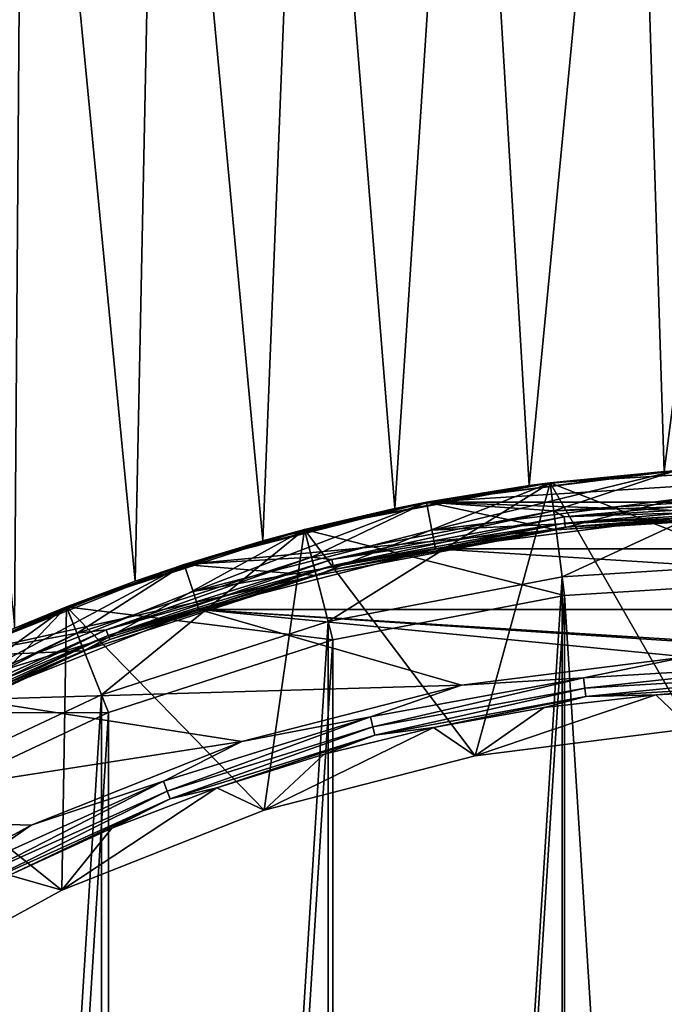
# Model space of a CAD drawing. Header units: metres. Extents: x -63.9 to 30, y -21 to 69.
# Tile 57 of 110: x -8.2 to -1.4, y 15.3 to 25.7. Entities that reach past the tile are written whole.
import ezdxf

# ---------------------------------------------------------------- set-up
doc = ezdxf.new("R2010")
doc.units = ezdxf.units.M
doc.layers.add('solid_SHOWER_ONO150MM_EU_AS_SW0001', color=7, linetype='CONTINUOUS')

msp = doc.modelspace()

# ---------------------------------------------------------------- linework, layer by layer
at = {"layer": 'solid_SHOWER_ONO150MM_EU_AS_SW0001'}
for points in [[(-9.446947, 32, 4.314333), (-8.185822, 32, 3.053186), (-9.428169, 18.764584, 4.292709)], [(-9.446947, 32, -145.685669), (-8.185822, 32, -146.946808), (-9.428141, 18.764599, -145.707321)], [(-8.185813, 32, 21.946823), (-9.446935, 32, 20.685682), (-8.277412, 19.299856, 21.866667)], [(-8.185813, 32, -128.053177), (-9.446935, 32, -129.314316), (-8.277368, 19.299875, -128.133301)], [(-8.185822, 32, 3.053186), (-8.277437, 19.299845, 3.133355), (-9.428169, 18.764584, 4.292709)], [(-8.185822, 32, -146.946808), (-8.277432, 19.299847, -146.866638), (-9.428141, 18.764599, -145.707321)], [(-8.185822, 32, 3.053186), (-7.007666, 19.796278, 2.149028), (-8.277437, 19.299845, 3.133355)], [(-8.185822, 32, -146.946808), (-7.007639, 19.796288, -147.850983), (-8.277432, 19.299847, -146.866638)], [(-8.185813, 32, 21.946823), (-8.277412, 19.299856, 21.866667), (-7.007637, 19.796288, 22.850992)], [(-8.185813, 32, -128.053177), (-8.277368, 19.299875, -128.133301), (-7.007561, 19.796314, -127.148972)], [(-8.185822, 32, 3.053186), (-6.758085, 32, 1.984379), (-7.007666, 19.796278, 2.149028)], [(-8.185822, 32, -146.946808), (-6.758085, 32, -148.015625), (-7.007639, 19.796288, -147.850983)], [(-6.758078, 32, 23.015627), (-8.185813, 32, 21.946823), (-7.007637, 19.796288, 22.850992)], [(-6.758078, 32, -126.984375), (-8.185813, 32, -128.053177), (-7.007561, 19.796314, -127.148972)], [(-6.758085, 32, 1.984379), (-5.66066, 20.222683, 1.355184), (-7.007666, 19.796278, 2.149028)], [(-6.758085, 32, -148.015625), (-5.660628, 20.222692, -148.644821), (-7.007639, 19.796288, -147.850983)], [(-6.758078, 32, 23.015627), (-7.007637, 19.796288, 22.850992), (-5.660635, 20.222691, 23.644829)], [(-6.758078, 32, -126.984375), (-7.007561, 19.796314, -127.148972), (-5.660545, 20.222715, -126.355133)], [(-6.758085, 32, 1.984379), (-5.192791, 32, 1.129649), (-5.66066, 20.222683, 1.355184)], [(-6.758085, 32, -148.015625), (-5.192791, 32, -148.870346), (-5.660628, 20.222692, -148.644821)], [(-5.192786, 32, 23.870354), (-6.758078, 32, 23.015627), (-5.660635, 20.222691, 23.644829)], [(-5.192786, 32, -126.129646), (-6.758078, 32, -126.984375), (-5.660545, 20.222715, -126.355133)], [(-5.192791, 32, 1.129649), (-4.269428, 20.56142, 0.751724), (-5.66066, 20.222683, 1.355184)], [(-5.192786, 32, 23.870354), (-5.660635, 20.222691, 23.644829), (-4.269414, 20.561422, 24.248281)], [(-5.192791, 32, -148.870346), (-4.269443, 20.561417, -149.24826), (-5.660628, 20.222692, -148.644821)], [(-5.192786, 32, -126.129646), (-5.660545, 20.222715, -126.355133), (-4.269363, 20.561434, -125.751709)], [(-5.192791, 32, 1.129649), (-3.521721, 32, 0.50636), (-4.269428, 20.56142, 0.751724)], [(-5.192791, 32, -148.870346), (-3.521721, 32, -149.493637), (-4.269443, 20.561417, -149.24826)], [(-3.521719, 32, 24.493641), (-5.192786, 32, 23.870354), (-4.269414, 20.561422, 24.248281)], [(-3.521719, 32, -125.506363), (-5.192786, 32, -126.129646), (-4.269363, 20.561434, -125.751709)], [(-3.521721, 32, -149.493637), (-2.855004, 20.805023, -149.669586), (-4.269443, 20.561417, -149.24826)], [(-3.521721, 32, 0.50636), (-2.854965, 20.805027, 0.3304), (-4.269428, 20.56142, 0.751724)], [(-3.521719, 32, 24.493641), (-4.269414, 20.561422, 24.248281), (-2.854953, 20.805029, 24.669603)], [(-3.521719, 32, -125.506363), (-4.269363, 20.561434, -125.751709), (-2.854918, 20.805035, -125.330391)], [(-3.521721, 32, 0.50636), (-1.778941, 32, 0.127234), (-2.854965, 20.805027, 0.3304)], [(-3.521721, 32, -149.493637), (-1.778941, 32, -149.872772), (-2.855004, 20.805023, -149.669586)], [(-1.778942, 32, 24.872765), (-3.521719, 32, 24.493641), (-2.854953, 20.805029, 24.669603)], [(-1.778942, 32, -125.127235), (-3.521719, 32, -125.506363), (-2.854918, 20.805035, -125.330391)], [(-1.778941, 32, -149.872772), (-1.429662, 20.951279, -149.917969), (-2.855004, 20.805023, -149.669586)], [(-1.778941, 32, 0.127234), (-1.429596, 20.951283, 0.082019), (-2.854965, 20.805027, 0.3304)], [(-1.778942, 32, 24.872765), (-2.854953, 20.805029, 24.669603), (-1.429589, 20.951283, 24.917982)], [(-1.778942, 32, -125.127235), (-2.854918, 20.805035, -125.330391), (-1.429577, 20.951284, -125.082016)], [(-1.778942, 32, 24.872765), (-1.429589, 20.951283, 24.917982), (0, 21, 25)], [(-0.000002, 32, 25), (-1.778942, 32, 24.872765), (0, 21, 25)], [(-0.000002, 32, -125), (-1.778942, 32, -125.127235), (-1.429577, 20.951284, -125.082016)], [(-1.778941, 32, 0.127234), (0.000002, 32), (-1.429596, 20.951283, 0.082019)], [(-1.778941, 32, -149.872772), (0.000002, 32, -150), (-1.429662, 20.951279, -149.917969)], [(0.000002, 32, -150), (-0.000035, 21, -150), (-1.429662, 20.951279, -149.917969)], [(0.000002, 32), (0, 21), (-1.429596, 20.951283, 0.082019)], [(-2.632393, 20.834354, -81.800003), (-1.429596, 20.951283, 0.082019), (0, 21)], [(0, 21, -81.800003), (-2.632393, 20.834354, -81.800003), (0, 21)], [(-2.569314, 20.338354, -81.800003), (-2.632393, 20.834354, -81.800003), (0, 21, -81.800003)], [(-2.632374, 20.834362, 35.799999), (0, 21, 35.799999), (-1.429589, 20.951283, 24.917982)], [(0, 19.799999, 37), (0, 21, 35.799999), (-2.632374, 20.834362, 35.799999)], [(-2.632092, 20.834398, -197.350006), (-1.14753, 18.239807, -197.350006), (0, 21, -197.350006)], [(-2.631998, 20.834408, -226.350006), (-2.632092, 20.834398, -197.350006), (0, 21, -197.350006)], [(-2.631998, 20.834408, -226.350006), (0, 21, -197.350006), (0, 21, -226.350006)], [(-2.631998, 20.834408, -226.350006), (0, 21, -226.350006), (-2.506658, 19.842295, -227.350006)], [(-2.569314, 20.338354, -81.800003), (0, 21, -81.800003), (0, 20.5, -81.800003)], [(-2.506658, 19.842295, -227.350006), (0, 21, -226.350006), (0, 20, -227.350006)], [(-1.429662, 20.951279, -149.917969), (-0.000035, 21, -150), (-1.318532, 20.958563, -160.5)], [(0, 21, 35.799999), (0, 21, 25), (-1.429589, 20.951283, 24.917982)], [(-1.318772, 20.958551, -161.300003), (-1.318788, 20.958549, -195), (-3.93525, 20.627987, -195)], [(-3.935237, 20.627989, -161.300003), (-1.318772, 20.958551, -161.300003), (-3.93525, 20.627987, -195)], [(-3.93525, 20.627987, -195), (-1.318788, 20.958549, -195), (-3.879019, 20.333303, -195.300003)], [(-3.935237, 20.627989, -161.300003), (3.935237, 20.627989, -161.300003), (1.318772, 20.958551, -161.300003)], [(-3.935237, 20.627989, -161.300003), (1.318772, 20.958551, -161.300003), (-1.318772, 20.958551, -161.300003)], [(-1.429662, 20.951279, -149.917969), (-1.318532, 20.958563, -160.5), (-3.934853, 20.628063, -160.5)], [(-2.594133, 20.536808, -160.5), (-3.934853, 20.628063, -160.5), (-1.318532, 20.958563, -160.5)], [(-2.855004, 20.805023, -149.669586), (-1.429662, 20.951279, -149.917969), (-3.934853, 20.628063, -160.5)], [(-2.594133, 20.536808, -82.599998), (-1.318362, 20.958572, -82.599998), (-3.934633, 20.628103, -82.599998)], [(-2.854918, 20.805035, -125.330391), (-3.934633, 20.628103, -82.599998), (-1.318362, 20.958572, -82.599998)], [(-1.318788, 20.958549, -195), (-1.299932, 20.659143, -195.300003), (-3.879019, 20.333303, -195.300003)], [(-2.632393, 20.834354, -81.800003), (-2.854965, 20.805027, 0.3304), (-1.429596, 20.951283, 0.082019)], [(-2.632374, 20.834362, 35.799999), (-1.429589, 20.951283, 24.917982), (-2.854953, 20.805029, 24.669603)], [(-1.429577, 20.951284, -125.082016), (-2.854918, 20.805035, -125.330391), (-1.318362, 20.958572, -82.599998)], [(-2.594133, 20.536808, -82.599998), (0, 20.700001, -82.599998), (-1.318362, 20.958572, -82.599998)], [(-2.594133, 20.536808, -160.5), (-1.318532, 20.958563, -160.5), (0, 20.700001, -160.5)], [(-2.632092, 20.834398, -197.350006), (-5.222713, 20.340187, -197.350006), (-3.424535, 17.952156, -197.350006)], [(-5.222487, 20.340246, -226.350006), (-5.222713, 20.340187, -197.350006), (-2.632092, 20.834398, -197.350006)], [(-2.632393, 20.834354, -81.800003), (-5.222539, 20.340227, -81.800003), (-2.854965, 20.805027, 0.3304)], [(-5.098122, 19.855959, -81.800003), (-5.222539, 20.340227, -81.800003), (-2.632393, 20.834354, -81.800003)], [(-5.222539, 20.340227, -81.800003), (-4.269428, 20.56142, 0.751724), (-2.854965, 20.805027, 0.3304)], [(-5.222533, 20.340235, 35.799999), (-2.632374, 20.834362, 35.799999), (-4.269414, 20.561422, 24.248281)], [(-2.482008, 19.643816, 37), (-2.632374, 20.834362, 35.799999), (-5.222533, 20.340235, 35.799999)], [(-5.222487, 20.340246, -226.350006), (-2.632092, 20.834398, -197.350006), (-2.631998, 20.834408, -226.350006)], [(-5.222487, 20.340246, -226.350006), (-2.631998, 20.834408, -226.350006), (-4.973816, 19.371658, -227.350006)], [(-2.569314, 20.338354, -81.800003), (-5.098122, 19.855959, -81.800003), (-2.632393, 20.834354, -81.800003)], [(-2.631998, 20.834408, -226.350006), (-2.506658, 19.842295, -227.350006), (-4.973816, 19.371658, -227.350006)], [(-4.269443, 20.561417, -149.24826), (-2.855004, 20.805023, -149.669586), (-3.934853, 20.628063, -160.5)], [(-2.632374, 20.834362, 35.799999), (-2.854953, 20.805029, 24.669603), (-4.269414, 20.561422, 24.248281)], [(-2.854918, 20.805035, -125.330391), (-4.269363, 20.561434, -125.751709), (-3.934633, 20.628103, -82.599998)], [(-2.632092, 20.834398, -197.350006), (-3.424535, 17.952156, -197.350006), (-1.14753, 18.239807, -197.350006)], [(-2.482008, 19.643816, 37), (0, 19.799999, 37), (-2.632374, 20.834362, 35.799999)], [(0, 20.623608, -82.584839), (0, 20.700001, -82.599998), (-2.594133, 20.536808, -82.599998)], [(-2.485884, 20.473095, -160.515228), (-2.594133, 20.536808, -160.5), (0, 20.700001, -160.5)], [(0, 20.623463, -160.515228), (-2.485884, 20.473095, -160.515228), (0, 20.700001, -160.5)], [(-6.489504, 19.972136, -161.300003), (-2.569313, 20.338354, -161.300003), (-3.935237, 20.627989, -161.300003)], [(-6.489504, 19.972136, -161.300003), (-3.935237, 20.627989, -161.300003), (-6.489495, 19.972141, -195)], [(-3.935237, 20.627989, -161.300003), (-3.93525, 20.627987, -195), (-6.489495, 19.972141, -195)], [(-6.489495, 19.972141, -195), (-3.93525, 20.627987, -195), (-6.396797, 19.686819, -195.300003)], [(-4.269443, 20.561417, -149.24826), (-3.934853, 20.628063, -160.5), (-6.489416, 19.972168, -160.5)], [(-5.147633, 20.049734, -160.5), (-6.489416, 19.972168, -160.5), (-3.934853, 20.628063, -160.5)], [(-5.147633, 20.049734, -82.599998), (-3.934633, 20.628103, -82.599998), (-6.489182, 19.972246, -82.599998)], [(-5.660545, 20.222715, -126.355133), (-6.489182, 19.972246, -82.599998), (-3.934633, 20.628103, -82.599998)], [(-3.93525, 20.627987, -195), (-3.879019, 20.333303, -195.300003), (-6.396797, 19.686819, -195.300003)], [(-4.269363, 20.561434, -125.751709), (-5.660545, 20.222715, -126.355133), (-3.934633, 20.628103, -82.599998)], [(-5.147633, 20.049734, -82.599998), (-2.594133, 20.536808, -82.599998), (-3.934633, 20.628103, -82.599998)], [(-5.147633, 20.049734, -160.5), (-3.934853, 20.628063, -160.5), (-2.594133, 20.536808, -160.5)], [(-3.935237, 20.627989, -161.300003), (-2.569313, 20.338354, -161.300003), (0, 20.5, -161.300003)], [(-3.935237, 20.627989, -161.300003), (0, 20.5, -161.300003), (3.935237, 20.627989, -161.300003)], [(-1.287218, 20.459547, -195.300003), (-3.879019, 20.333303, -195.300003), (-1.299932, 20.659143, -195.300003)], [(-2.485901, 20.47324, -82.584839), (0, 20.623608, -82.584839), (-2.594133, 20.536808, -82.599998)], [(0, 20.558634, -82.541473), (0, 20.623608, -82.584839), (-2.485901, 20.47324, -82.584839)], [(-2.478056, 20.408628, -160.55864), (-2.485884, 20.473095, -160.515228), (0, 20.623463, -160.515228)], [(-2.478056, 20.408628, -160.55864), (0, 20.623463, -160.515228), (0, 20.558523, -160.55864)], [(-5.660628, 20.222692, -148.644821), (-4.269443, 20.561417, -149.24826), (-6.489416, 19.972168, -160.5)], [(-5.222539, 20.340227, -81.800003), (-5.66066, 20.222683, 1.355184), (-4.269428, 20.56142, 0.751724)], [(-5.222533, 20.340235, 35.799999), (-4.269414, 20.561422, 24.248281), (-5.660635, 20.222691, 23.644829)], [(-4.935553, 20.024324, -82.584839), (-2.594133, 20.536808, -82.599998), (-5.147633, 20.049734, -82.599998)], [(-4.935518, 20.024183, -160.515228), (-5.147633, 20.049734, -160.5), (-2.594133, 20.536808, -160.5)], [(-4.935553, 20.024324, -82.584839), (-2.485901, 20.47324, -82.584839), (-2.594133, 20.536808, -82.599998)], [(-2.47807, 20.408739, -82.541473), (-2.485901, 20.47324, -82.584839), (-4.935553, 20.024324, -82.584839)], [(-2.485884, 20.473095, -160.515228), (-4.935518, 20.024183, -160.515228), (-2.594133, 20.536808, -160.5)], [(-4.919977, 19.96113, -160.55864), (-4.935518, 20.024183, -160.515228), (-2.485884, 20.473095, -160.515228)], [(-2.478056, 20.408628, -160.55864), (-4.919977, 19.96113, -160.55864), (-2.485884, 20.473095, -160.515228)], [(0, 20.515163, -160.623611), (0, 20.5, -160.699997), (-2.569332, 20.33835, -160.699997)], [(-2.47283, 20.365585, -160.623611), (0, 20.515163, -160.623611), (-2.569332, 20.33835, -160.699997)], [(-2.569313, 20.338354, -161.300003), (-2.569332, 20.33835, -160.699997), (0, 20.5, -160.699997)], [(-2.569331, 20.338352, -82.400002), (-2.569314, 20.338354, -81.800003), (0, 20.5, -81.800003)], [(0, 20.5, -82.400002), (-2.569331, 20.338352, -82.400002), (0, 20.5, -81.800003)], [(-2.472837, 20.365644, -82.47654), (-2.569331, 20.338352, -82.400002), (0, 20.5, -82.400002)], [(-2.569313, 20.338354, -161.300003), (0, 20.5, -160.699997), (0, 20.5, -161.300003)], [(-2.47807, 20.408739, -82.541473), (0, 20.558634, -82.541473), (-2.485901, 20.47324, -82.584839)], [(-2.47807, 20.408739, -82.541473), (0, 20.515224, -82.47654), (0, 20.558634, -82.541473)], [(-2.47807, 20.408739, -82.541473), (-2.472837, 20.365644, -82.47654), (0, 20.515224, -82.47654)], [(-2.478056, 20.408628, -160.55864), (0, 20.558523, -160.55864), (-2.47283, 20.365585, -160.623611)], [(0, 20.515224, -82.47654), (-2.472837, 20.365644, -82.47654), (0, 20.5, -82.400002)], [(0, 20.558523, -160.55864), (0, 20.515163, -160.623611), (-2.47283, 20.365585, -160.623611)], [(-2.47807, 20.408739, -82.541473), (-4.935553, 20.024324, -82.584839), (-4.920003, 19.961237, -82.541473)], [(-2.47807, 20.408739, -82.541473), (-4.920003, 19.961237, -82.541473), (-2.472837, 20.365644, -82.47654)], [(-4.920003, 19.961237, -82.541473), (-4.909615, 19.919088, -82.47654), (-2.472837, 20.365644, -82.47654)], [(-2.478056, 20.408628, -160.55864), (-4.9096, 19.919031, -160.623611), (-4.919977, 19.96113, -160.55864)], [(-2.472837, 20.365644, -82.47654), (-4.909615, 19.919088, -82.47654), (-2.569331, 20.338352, -82.400002)], [(-2.478056, 20.408628, -160.55864), (-2.47283, 20.365585, -160.623611), (-4.9096, 19.919031, -160.623611)], [(-4.9096, 19.919031, -160.623611), (-2.47283, 20.365585, -160.623611), (-2.569332, 20.33835, -160.699997)], [(-1.287218, 20.459547, -195.300003), (-3.841329, 20.136887, -195.300003), (-3.879019, 20.333303, -195.300003)], [(-3.841501, 20.136852, -196.100006), (-3.841329, 20.136887, -195.300003), (-1.287218, 20.459547, -195.300003)], [(-1.287236, 20.459547, -196.100006), (-3.841501, 20.136852, -196.100006), (-1.287218, 20.459547, -195.300003)], [(3.841492, 20.136854, -196.100006), (-3.841501, 20.136852, -196.100006), (-1.287236, 20.459547, -196.100006)], [(-5.222713, 20.340187, -197.350006), (-7.730807, 19.52523, -197.350006), (-5.647538, 17.38139, -197.350006)], [(-7.730616, 19.525307, -226.350006), (-7.730807, 19.52523, -197.350006), (-5.222713, 20.340187, -197.350006)], [(-7.730616, 19.525307, -226.350006), (-5.222713, 20.340187, -197.350006), (-5.222487, 20.340246, -226.350006)], [(-7.730616, 19.525307, -226.350006), (-5.222487, 20.340246, -226.350006), (-7.362479, 18.595533, -227.350006)], [(-7.730299, 19.525433, 35.799999), (-5.222533, 20.340235, 35.799999), (-7.007637, 19.796288, 22.850992)], [(-4.924134, 19.177921, 37), (-5.222533, 20.340235, 35.799999), (-7.730299, 19.525433, 35.799999)], [(-5.222539, 20.340227, -81.800003), (-7.730276, 19.525434, -81.800003), (-5.66066, 20.222683, 1.355184)], [(-7.546539, 19.060423, -81.800003), (-7.730276, 19.525434, -81.800003), (-5.222539, 20.340227, -81.800003)], [(-5.098122, 19.855959, -81.800003), (-7.546539, 19.060423, -81.800003), (-5.222539, 20.340227, -81.800003)], [(-5.222487, 20.340246, -226.350006), (-4.973816, 19.371658, -227.350006), (-7.362479, 18.595533, -227.350006)], [(-5.222533, 20.340235, 35.799999), (-5.660635, 20.222691, 23.644829), (-7.007637, 19.796288, 22.850992)], [(-6.489504, 19.972136, -161.300003), (-5.098141, 19.855955, -161.300003), (-2.569313, 20.338354, -161.300003)], [(-3.841329, 20.136887, -195.300003), (-6.396797, 19.686819, -195.300003), (-3.879019, 20.333303, -195.300003)], [(-5.222713, 20.340187, -197.350006), (-5.647538, 17.38139, -197.350006), (-3.424535, 17.952156, -197.350006)], [(-4.924134, 19.177921, 37), (-2.482008, 19.643816, 37), (-5.222533, 20.340235, 35.799999)], [(-5.098142, 19.855955, -82.400002), (-5.098122, 19.855959, -81.800003), (-2.569314, 20.338354, -81.800003)], [(-2.569331, 20.338352, -82.400002), (-5.098142, 19.855955, -82.400002), (-2.569314, 20.338354, -81.800003)], [(-4.909615, 19.919088, -82.47654), (-5.098142, 19.855955, -82.400002), (-2.569331, 20.338352, -82.400002)], [(-2.569313, 20.338354, -161.300003), (-5.098141, 19.855955, -161.300003), (-2.569332, 20.33835, -160.699997)], [(-5.098141, 19.855955, -161.300003), (-5.098141, 19.855955, -160.699997), (-2.569332, 20.33835, -160.699997)], [(-4.9096, 19.919031, -160.623611), (-2.569332, 20.33835, -160.699997), (-5.098141, 19.855955, -160.699997)], [(-7.730276, 19.525434, -81.800003), (-7.007666, 19.796278, 2.149028), (-5.66066, 20.222683, 1.355184)], [(-7.007639, 19.796288, -147.850983), (-5.660628, 20.222692, -148.644821), (-6.489416, 19.972168, -160.5)], [(-5.660545, 20.222715, -126.355133), (-7.007561, 19.796314, -127.148972), (-6.489182, 19.972246, -82.599998)], [(-7.619956, 19.24646, -82.599998), (-5.147633, 20.049734, -82.599998), (-6.489182, 19.972246, -82.599998)], [(-7.313232, 19.283409, -82.584839), (-5.147633, 20.049734, -82.599998), (-7.619956, 19.24646, -82.599998)], [(-7.619956, 19.24646, -160.5), (-6.489416, 19.972168, -160.5), (-5.147633, 20.049734, -160.5)], [(-7.313181, 19.283274, -160.515228), (-7.619956, 19.24646, -160.5), (-5.147633, 20.049734, -160.5)], [(-7.313232, 19.283409, -82.584839), (-4.935553, 20.024324, -82.584839), (-5.147633, 20.049734, -82.599998)], [(-4.935518, 20.024183, -160.515228), (-7.313181, 19.283274, -160.515228), (-5.147633, 20.049734, -160.5)], [(-3.841329, 20.136887, -195.300003), (-6.334831, 19.496664, -195.300003), (-6.396797, 19.686819, -195.300003)], [(-3.841501, 20.136852, -196.100006), (-6.335011, 19.496607, -196.100006), (-6.334831, 19.496664, -195.300003)], [(6.335012, 19.496607, -196.100006), (-6.335011, 19.496607, -196.100006), (-3.841501, 20.136852, -196.100006)], [(-3.841501, 20.136852, -196.100006), (-6.334831, 19.496664, -195.300003), (-3.841329, 20.136887, -195.300003)], [(6.335012, 19.496607, -196.100006), (-3.841501, 20.136852, -196.100006), (3.841492, 20.136854, -196.100006)], [(-7.007639, 19.796288, -147.850983), (-6.489416, 19.972168, -160.5), (-8.941727, 19.001196, -160.5)], [(-7.619956, 19.24646, -160.5), (-8.941727, 19.001196, -160.5), (-6.489416, 19.972168, -160.5)], [(-7.619956, 19.24646, -82.599998), (-6.489182, 19.972246, -82.599998), (-8.94159, 19.001261, -82.599998)], [(-8.277368, 19.299875, -128.133301), (-8.94159, 19.001261, -82.599998), (-6.489182, 19.972246, -82.599998)], [(-8.941312, 19.001392, -161.300003), (-5.098141, 19.855955, -161.300003), (-6.489504, 19.972136, -161.300003)], [(-8.941312, 19.001392, -161.300003), (-6.489504, 19.972136, -161.300003), (-8.941296, 19.0014, -195)], [(-8.941296, 19.0014, -195), (-6.489495, 19.972141, -195), (-8.813579, 18.729944, -195.300003)], [(-6.489504, 19.972136, -161.300003), (-6.489495, 19.972141, -195), (-8.941296, 19.0014, -195)], [(-6.489495, 19.972141, -195), (-6.396797, 19.686819, -195.300003), (-8.813579, 18.729944, -195.300003)], [(-7.007561, 19.796314, -127.148972), (-8.277368, 19.299875, -128.133301), (-6.489182, 19.972246, -82.599998)], [(-4.920003, 19.961237, -82.541473), (-4.935553, 20.024324, -82.584839), (-7.313232, 19.283409, -82.584839)], [(-4.920003, 19.961237, -82.541473), (-7.313232, 19.283409, -82.584839), (-7.290192, 19.222656, -82.541473)], [(-7.290153, 19.222553, -160.55864), (-7.313181, 19.283274, -160.515228), (-4.935518, 20.024183, -160.515228)], [(-4.920003, 19.961237, -82.541473), (-7.290192, 19.222656, -82.541473), (-4.909615, 19.919088, -82.47654)], [(-4.919977, 19.96113, -160.55864), (-7.290153, 19.222553, -160.55864), (-4.935518, 20.024183, -160.515228)], [(-4.919977, 19.96113, -160.55864), (-7.274777, 19.182011, -160.623611), (-7.290153, 19.222553, -160.55864)], [(-4.919977, 19.96113, -160.55864), (-4.9096, 19.919031, -160.623611), (-7.274777, 19.182011, -160.623611)], [(-2.506658, -19.842295, -227.350006), (0, 20, -227.350006), (0, -20, -227.350006)], [(-2.506658, -19.842295, -227.350006), (-2.506658, 19.842295, -227.350006), (0, 20, -227.350006)], [(-8.941312, 19.001392, -161.300003), (-7.546569, 19.060411, -161.300003), (-5.098141, 19.855955, -161.300003)], [(-7.546569, 19.060411, -161.300003), (-7.546558, 19.060415, -160.699997), (-5.098141, 19.855955, -160.699997)], [(-5.098141, 19.855955, -161.300003), (-7.546569, 19.060411, -161.300003), (-5.098141, 19.855955, -160.699997)], [(-7.274777, 19.182011, -160.623611), (-5.098141, 19.855955, -160.699997), (-7.546558, 19.060415, -160.699997)], [(-7.546552, 19.060419, -82.400002), (-7.546539, 19.060423, -81.800003), (-5.098122, 19.855959, -81.800003)], [(-5.098142, 19.855955, -82.400002), (-7.546552, 19.060419, -82.400002), (-5.098122, 19.855959, -81.800003)], [(-7.274799, 19.182068, -82.47654), (-7.546552, 19.060419, -82.400002), (-5.098142, 19.855955, -82.400002)], [(-7.290192, 19.222656, -82.541473), (-7.274799, 19.182068, -82.47654), (-4.909615, 19.919088, -82.47654)], [(-4.909615, 19.919088, -82.47654), (-7.274799, 19.182068, -82.47654), (-5.098142, 19.855955, -82.400002)], [(-7.274777, 19.182011, -160.623611), (-4.9096, 19.919031, -160.623611), (-5.098141, 19.855955, -160.699997)], [(-4.973816, -19.371658, -227.350006), (-4.973816, 19.371658, -227.350006), (-2.506658, 19.842295, -227.350006)], [(-2.506658, -19.842295, -227.350006), (-4.973816, -19.371658, -227.350006), (-2.506658, 19.842295, -227.350006)], [(-8.277432, 19.299847, -146.866638), (-7.007639, 19.796288, -147.850983), (-8.941727, 19.001196, -160.5)], [(-7.730276, 19.525434, -81.800003), (-8.277437, 19.299845, 3.133355), (-7.007666, 19.796278, 2.149028)], [(-7.730299, 19.525433, 35.799999), (-7.007637, 19.796288, 22.850992), (-8.277412, 19.299856, 21.866667)], [(-2.482008, 19.643816, 37), (0, -19.799999, 37), (0, 19.799999, 37)], [(-6.334831, 19.496664, -195.300003), (-8.813579, 18.729944, -195.300003), (-6.396797, 19.686819, -195.300003)], [(-4.924092, -19.177933, 37), (-2.482008, 19.643816, 37), (-4.924134, 19.177921, 37)], [(-2.481966, -19.64382, 37), (-2.482008, 19.643816, 37), (-4.924092, -19.177933, 37)], [(-2.481966, -19.64382, 37), (0, -19.799999, 37), (-2.482008, 19.643816, 37)], [(-7.730807, 19.52523, -197.350006), (-10.117009, 18.402336, -197.350006), (-7.781433, 16.536526, -197.350006)], [(-10.116827, 18.402441, -226.350006), (-10.117009, 18.402336, -197.350006), (-7.730807, 19.52523, -197.350006)], [(-10.116827, 18.402441, -226.350006), (-7.730807, 19.52523, -197.350006), (-7.730616, 19.525307, -226.350006)], [(-10.116827, 18.402441, -226.350006), (-7.730616, 19.525307, -226.350006), (-9.635083, 17.526127, -227.350006)], [(-10.116796, 18.402458, 35.799999), (-7.730299, 19.525433, 35.799999), (-9.428163, 18.764587, 20.707298)], [(-7.288579, 18.409683, 37), (-7.730299, 19.525433, 35.799999), (-10.116796, 18.402458, 35.799999)], [(-7.730276, 19.525434, -81.800003), (-10.116768, 18.402473, -81.800003), (-8.277437, 19.299845, 3.133355)], [(-9.875948, 17.964287, -81.800003), (-10.116768, 18.402473, -81.800003), (-7.730276, 19.525434, -81.800003)], [(-7.546539, 19.060423, -81.800003), (-9.875948, 17.964287, -81.800003), (-7.730276, 19.525434, -81.800003)], [(-7.730616, 19.525307, -226.350006), (-7.362479, 18.595533, -227.350006), (-9.635083, 17.526127, -227.350006)], [(-7.730299, 19.525433, 35.799999), (-8.277412, 19.299856, 21.866667), (-9.428163, 18.764587, 20.707298)], [(-6.334831, 19.496664, -195.300003), (-8.728474, 18.548954, -195.300003), (-8.813579, 18.729944, -195.300003)], [(-6.335011, 19.496607, -196.100006), (-8.728633, 18.548878, -196.100006), (-8.728474, 18.548954, -195.300003)], [(-3.566674, 18.697678, -196.100006), (-8.728633, 18.548878, -196.100006), (-6.335011, 19.496607, -196.100006)], [(-6.335011, 19.496607, -196.100006), (-8.728474, 18.548954, -195.300003), (-6.334831, 19.496664, -195.300003)], [(-7.730807, 19.52523, -197.350006), (-7.781433, 16.536526, -197.350006), (-5.647538, 17.38139, -197.350006)], [(-7.288579, 18.409683, 37), (-4.924134, 19.177921, 37), (-7.730299, 19.525433, 35.799999)], [(8.728641, 18.548874, -196.100006), (-6.335011, 19.496607, -196.100006), (6.335012, 19.496607, -196.100006)], [(1.195294, 18.997253, -196.100006), (-6.335011, 19.496607, -196.100006), (8.728641, 18.548874, -196.100006)], [(-1.195097, 18.997265, -196.100006), (-3.566674, 18.697678, -196.100006), (-6.335011, 19.496607, -196.100006)], [(1.195294, 18.997253, -196.100006), (-1.195097, 18.997265, -196.100006), (-6.335011, 19.496607, -196.100006)], [(-7.362479, -18.595533, -227.350006), (-7.362479, 18.595533, -227.350006), (-4.973816, 19.371658, -227.350006)], [(-4.973816, -19.371658, -227.350006), (-7.362479, -18.595533, -227.350006), (-4.973816, 19.371658, -227.350006)], [(-9.972113, 18.13965, -82.599998), (-7.619956, 19.24646, -82.599998), (-8.94159, 19.001261, -82.599998)], [(-9.584269, 18.261299, -82.584839), (-7.619956, 19.24646, -82.599998), (-9.972113, 18.13965, -82.599998)], [(-9.972113, 18.13965, -160.5), (-8.941727, 19.001196, -160.5), (-7.619956, 19.24646, -160.5)], [(-9.584201, 18.261169, -160.515228), (-9.972113, 18.13965, -160.5), (-7.619956, 19.24646, -160.5)], [(-9.584269, 18.261299, -82.584839), (-7.313232, 19.283409, -82.584839), (-7.619956, 19.24646, -82.599998)], [(-7.290192, 19.222656, -82.541473), (-7.313232, 19.283409, -82.584839), (-9.584269, 18.261299, -82.584839)], [(-7.290192, 19.222656, -82.541473), (-9.584269, 18.261299, -82.584839), (-9.554073, 18.203766, -82.541473)], [(-7.313181, 19.283274, -160.515228), (-9.584201, 18.261169, -160.515228), (-7.619956, 19.24646, -160.5)], [(-9.554022, 18.203669, -160.55864), (-9.584201, 18.261169, -160.515228), (-7.313181, 19.283274, -160.515228)], [(-7.290192, 19.222656, -82.541473), (-9.554073, 18.203766, -82.541473), (-7.274799, 19.182068, -82.47654)], [(-7.290153, 19.222553, -160.55864), (-9.554022, 18.203669, -160.55864), (-7.313181, 19.283274, -160.515228)], [(-7.290153, 19.222553, -160.55864), (-9.533872, 18.165276, -160.623611), (-9.554022, 18.203669, -160.55864)], [(-7.290153, 19.222553, -160.55864), (-7.274777, 19.182011, -160.623611), (-9.533872, 18.165276, -160.623611)], [(-9.554073, 18.203766, -82.541473), (-9.5339, 18.165329, -82.47654), (-7.274799, 19.182068, -82.47654)], [(-7.274799, 19.182068, -82.47654), (-9.5339, 18.165329, -82.47654), (-7.546552, 19.060419, -82.400002)], [(-9.533872, 18.165276, -160.623611), (-7.274777, 19.182011, -160.623611), (-7.546558, 19.060415, -160.699997)], [(-7.288521, -18.409706, 37), (-4.924134, 19.177921, 37), (-7.288579, 18.409683, 37)], [(-4.924092, -19.177933, 37), (-4.924134, 19.177921, 37), (-7.288521, -18.409706, 37)], [(-9.875957, 17.964283, -161.300003), (-9.875954, 17.964285, -160.699997), (-7.546558, 19.060415, -160.699997)], [(-7.546569, 19.060411, -161.300003), (-9.875957, 17.964283, -161.300003), (-7.546558, 19.060415, -160.699997)], [(-8.941312, 19.001392, -161.300003), (-9.875957, 17.964283, -161.300003), (-7.546569, 19.060411, -161.300003)], [(-9.533872, 18.165276, -160.623611), (-7.546558, 19.060415, -160.699997), (-9.875954, 17.964285, -160.699997)], [(-9.875948, 17.964289, -82.400002), (-9.875948, 17.964287, -81.800003), (-7.546539, 19.060423, -81.800003)], [(-7.546552, 19.060419, -82.400002), (-9.875948, 17.964289, -82.400002), (-7.546539, 19.060423, -81.800003)], [(-9.5339, 18.165329, -82.47654), (-9.875948, 17.964289, -82.400002), (-7.546552, 19.060419, -82.400002)], [(-2.279832, 18.776102, -196.118683), (-3.566674, 18.697678, -196.100006), (-1.195097, 18.997265, -196.100006)], [(0, 18.914007, -196.118683), (-2.279832, 18.776102, -196.118683), (-1.195097, 18.997265, -196.100006)], [(-2.266593, 18.667074, -196.173187), (-2.279832, 18.776102, -196.118683), (0, 18.914007, -196.118683)], [(0, 18.804176, -196.173187), (-2.266593, 18.667074, -196.173187), (0, 18.914007, -196.118683)], [(0, 18.804176, -196.173187), (-2.255967, 18.579557, -196.258408), (-2.266593, 18.667074, -196.173187)], [(0, 18.804176, -196.173187), (0, 18.716019, -196.258408), (-2.255967, 18.579557, -196.258408)], [(-3.566674, 18.697678, -196.100006), (-5.882019, 18.103209, -196.100006), (-8.728633, 18.548878, -196.100006)], [(-4.526418, 18.364401, -196.118683), (-5.882019, 18.103209, -196.100006), (-3.566674, 18.697678, -196.100006)], [(-2.279832, 18.776102, -196.118683), (-4.526418, 18.364401, -196.118683), (-3.566674, 18.697678, -196.100006)], [(-4.500134, 18.257763, -196.173187), (-4.526418, 18.364401, -196.118683), (-2.279832, 18.776102, -196.118683)], [(-2.266593, 18.667074, -196.173187), (-4.500134, 18.257763, -196.173187), (-2.279832, 18.776102, -196.118683)], [(-2.255967, 18.579557, -196.258408), (0, 18.716019, -196.258408), (-1.519073, 18.595915, -196.366211)], [(0, 18.716019, -196.258408), (-0.335023, 18.65485, -196.366211), (-1.519073, 18.595915, -196.366211)], [(-9.635083, -17.526127, -227.350006), (-9.635083, 17.526127, -227.350006), (-7.362479, 18.595533, -227.350006)], [(-7.362479, -18.595533, -227.350006), (-9.635083, -17.526127, -227.350006), (-7.362479, 18.595533, -227.350006)], [(-2.266593, 18.667074, -196.173187), (-4.479036, 18.172165, -196.258408), (-4.500134, 18.257763, -196.173187)], [(-2.266593, 18.667074, -196.173187), (-2.255967, 18.579557, -196.258408), (-4.479036, 18.172165, -196.258408)], [(-3.424535, 17.952156, -197.350006), (-2.69699, 18.461903, -196.366211), (-1.519073, 18.595915, -196.366211)], [(-1.14753, 18.239807, -197.350006), (-3.424535, 17.952156, -197.350006), (-1.519073, 18.595915, -196.366211)], [(-2.255967, 18.579557, -196.258408), (-1.519073, 18.595915, -196.366211), (-2.69699, 18.461903, -196.366211)], [(-1.14753, 18.239807, -197.350006), (-1.519073, 18.595915, -196.366211), (-0.335023, 18.65485, -196.366211)], [(-5.882019, 18.103209, -196.100006), (-10.984586, 17.308634, -196.100006), (-8.728633, 18.548878, -196.100006)], [(-4.479036, 18.172165, -196.258408), (-2.255967, 18.579557, -196.258408), (-3.864019, 18.253355, -196.366211)], [(-2.255967, 18.579557, -196.258408), (-2.69699, 18.461903, -196.366211), (-3.864019, 18.253355, -196.366211)], [(-10.117009, 18.402336, -197.350006), (-9.792645, 15.43086, -197.350006), (-7.781433, 16.536526, -197.350006)], [(-9.538697, 17.350885, 37), (-7.288579, 18.409683, 37), (-10.116796, 18.402458, 35.799999)], [(-9.538615, -17.350931, 37), (-7.288579, 18.409683, 37), (-9.538697, 17.350885, 37)], [(-7.288521, -18.409706, 37), (-7.288579, 18.409683, 37), (-9.538615, -17.350931, 37)], [(-3.424535, 17.952156, -197.350006), (-3.864019, 18.253355, -196.366211), (-2.69699, 18.461903, -196.366211)], [(-4.526418, 18.364401, -196.118683), (-6.706999, 17.684904, -196.118683), (-5.882019, 18.103209, -196.100006)], [(-6.668053, 17.582211, -196.173187), (-6.706999, 17.684904, -196.118683), (-4.526418, 18.364401, -196.118683)], [(-4.500134, 18.257763, -196.173187), (-6.668053, 17.582211, -196.173187), (-4.526418, 18.364401, -196.118683)], [(-4.500134, 18.257763, -196.173187), (-6.636792, 17.499783, -196.258408), (-6.668053, 17.582211, -196.173187)], [(-4.500134, 18.257763, -196.173187), (-4.479036, 18.172165, -196.258408), (-6.636792, 17.499783, -196.258408)], [(-5.647538, 17.38139, -197.350006), (-5.015447, 17.971113, -196.366211), (-3.864019, 18.253355, -196.366211)], [(-3.424535, 17.952156, -197.350006), (-5.647538, 17.38139, -197.350006), (-3.864019, 18.253355, -196.366211)], [(-4.479036, 18.172165, -196.258408), (-3.864019, 18.253355, -196.366211), (-5.015447, 17.971113, -196.366211)], [(-5.882019, 18.103209, -196.100006), (-8.104587, 17.22324, -196.100006), (-10.984586, 17.308634, -196.100006)], [(-6.706999, 17.684904, -196.118683), (-8.104587, 17.22324, -196.100006), (-5.882019, 18.103209, -196.100006)], [(-6.636792, 17.499783, -196.258408), (-4.479036, 18.172165, -196.258408), (-6.146627, 17.616316, -196.366211)], [(-4.479036, 18.172165, -196.258408), (-5.015447, 17.971113, -196.366211), (-6.146627, 17.616316, -196.366211)], [(-5.647538, 17.38139, -197.350006), (-6.146627, 17.616316, -196.366211), (-5.015447, 17.971113, -196.366211)], [(-6.706999, 17.684904, -196.118683), (-8.789777, 16.74752, -196.118683), (-8.104587, 17.22324, -196.100006)], [(-8.738737, 16.650272, -196.173187), (-8.789777, 16.74752, -196.118683), (-6.706999, 17.684904, -196.118683)], [(-6.668053, 17.582211, -196.173187), (-8.738737, 16.650272, -196.173187), (-6.706999, 17.684904, -196.118683)], [(-6.668053, 17.582211, -196.173187), (-8.697768, 16.572212, -196.258408), (-8.738737, 16.650272, -196.173187)], [(-6.668053, 17.582211, -196.173187), (-6.636792, 17.499783, -196.258408), (-8.697768, 16.572212, -196.258408)], [(-7.781433, 16.536526, -197.350006), (-7.252991, 17.190397, -196.366211), (-6.146627, 17.616316, -196.366211)], [(-5.647538, 17.38139, -197.350006), (-7.781433, 16.536526, -197.350006), (-6.146627, 17.616316, -196.366211)], [(-6.636792, 17.499783, -196.258408), (-6.146627, 17.616316, -196.366211), (-7.252991, 17.190397, -196.366211)], [(-8.697768, 16.572212, -196.258408), (-6.636792, 17.499783, -196.258408), (-8.330071, 16.695076, -196.366211)], [(-6.636792, 17.499783, -196.258408), (-7.252991, 17.190397, -196.366211), (-8.330071, 16.695076, -196.366211)], [(-8.104587, 17.22324, -196.100006), (-10.199307, 16.071667, -196.100006), (-10.984586, 17.308634, -196.100006)], [(-8.789777, 16.74752, -196.118683), (-10.199307, 16.071667, -196.100006), (-8.104587, 17.22324, -196.100006)], [(-7.781433, 16.536526, -197.350006), (-8.330071, 16.695076, -196.366211), (-7.252991, 17.190397, -196.366211)], [(-7.781433, 16.536526, -197.350006), (-9.792645, 15.43086, -197.350006), (-8.330071, 16.695076, -196.366211)]]:
    msp.add_3dface(points, dxfattribs=at)

doc.saveas('drawing.dxf')
